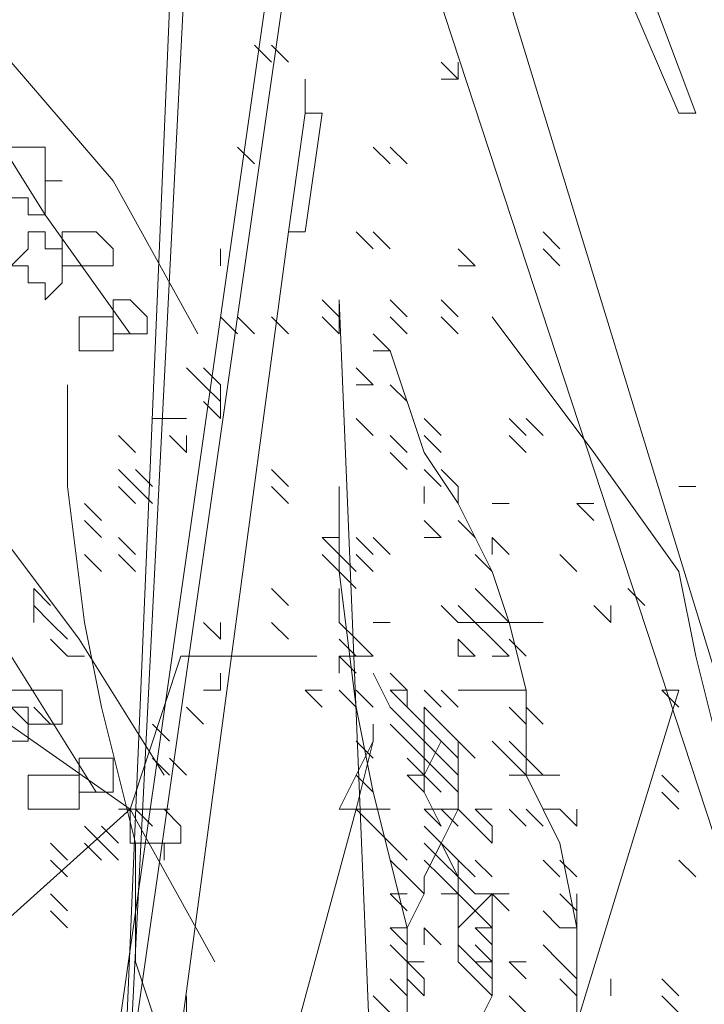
# Model space of a CAD drawing. Header units: millimetres. Extents: x 14400 to 93787, y -21104 to 39413.
# Tile 251 of 256: x 53361 to 53368, y 19724 to 19734. Entities that reach past the tile are written whole.
import ezdxf

# ---------------------------------------------------------------- set-up
doc = ezdxf.new("R2010")
doc.units = ezdxf.units.MM
doc.layers.add('_MODUS - zielen', color=66, linetype='Continuous', lineweight=9)

msp = doc.modelspace()

# ---------------------------------------------------------------- linework, layer by layer
at = {"layer": '_MODUS - zielen', "transparency": 33554687}
for points in [[(53363.28894, 19740.70192), (53370.56933, 19718.52981), (53370.56933, 19718.52981)], [(53363.28894, 19740.70192), (53370.56933, 19718.52981), (53370.56933, 19718.52981)], [(53363.12348, 19738.0545), (53362.1307, 19718.36435), (53362.95801, 19738.0545)], [(53363.78533, 19734.57977), (53361.46884, 19718.36435), (53361.46884, 19718.36435)], [(53363.95079, 19734.57977), (53361.63431, 19718.36435), (53361.63431, 19718.36435)], [(53367.26006, 19734.24884), (53367.42553, 19734.4143), (53367.92192, 19733.0906), (53367.75645, 19733.0906)], [(53367.26006, 19734.24884), (53367.75645, 19733.0906), (53367.75645, 19733.0906)], [(53358.60248, 19732.59421), (53358.27155, 19733.58699), (53359.92618, 19733.75245), (53361.24989, 19733.58699), (53362.24267, 19732.42874), (53363.06999, 19730.93957)], [(53363.78533, 19733.58699), (53363.61987, 19733.75245), (53363.61987, 19733.75245)], [(53363.95079, 19733.58699), (53363.78533, 19733.75245), (53363.78533, 19733.75245)], [(53363.95079, 19733.58699), (53363.78533, 19733.75245), (53363.78533, 19733.75245)], [(53365.60543, 19733.42152), (53365.43997, 19733.58699), (53365.43997, 19733.58699)], [(53365.60543, 19733.42152), (53365.60543, 19733.58699), (53365.60543, 19733.58699)], [(53360.7535, 19733.42152), (53361.58082, 19732.09782), (53362.40814, 19730.93957)], [(53364.11626, 19733.42152), (53364.11626, 19733.0906), (53364.11626, 19733.0906)], [(53365.60543, 19733.42152), (53365.43997, 19733.42152), (53365.43997, 19733.42152)], [(53365.60543, 19733.42152), (53365.43997, 19733.42152), (53365.43997, 19733.42152)], [(53364.11626, 19733.0906), (53363.95079, 19731.93235), (53363.95079, 19731.93235)], [(53364.11626, 19733.0906), (53364.28172, 19733.0906), (53364.11626, 19731.93235), (53363.95079, 19731.93235)], [(53363.61987, 19732.59421), (53363.4544, 19732.75967), (53363.4544, 19732.75967)], [(53364.94358, 19732.59421), (53364.77811, 19732.75967), (53364.77811, 19732.75967)], [(53365.10904, 19732.59421), (53364.94358, 19732.75967), (53364.94358, 19732.75967)], [(53365.10904, 19732.59421), (53364.94358, 19732.75967), (53364.94358, 19732.75967)], [(53364.77811, 19731.76689), (53364.61265, 19731.93235), (53364.61265, 19731.93235)], [(53364.94358, 19731.76689), (53364.77811, 19731.93235), (53364.77811, 19731.93235)], [(53364.94358, 19731.76689), (53364.77811, 19731.93235), (53364.77811, 19731.93235)], [(53366.59821, 19731.76689), (53366.43275, 19731.93235), (53366.43275, 19731.93235)], [(53366.59821, 19731.76689), (53366.43275, 19731.93235), (53366.43275, 19731.93235)], [(53366.59821, 19731.76689), (53366.43275, 19731.93235), (53366.43275, 19731.93235)], [(53366.59821, 19731.76689), (53366.43275, 19731.93235), (53366.43275, 19731.93235)], [(53363.28894, 19731.60143), (53363.28894, 19731.76689), (53363.28894, 19731.76689)], [(53365.77089, 19731.60143), (53365.60543, 19731.76689), (53365.60543, 19731.76689)], [(53365.77089, 19731.60143), (53365.60543, 19731.76689), (53365.60543, 19731.76689)], [(53366.59821, 19731.60143), (53366.43275, 19731.76689), (53366.43275, 19731.76689)], [(53365.77089, 19731.60143), (53365.60543, 19731.60143), (53365.60543, 19731.60143)], [(53364.44718, 19731.10504), (53364.28172, 19731.2705), (53364.28172, 19731.2705)], [(53364.44718, 19731.10504), (53364.28172, 19731.2705), (53364.28172, 19731.2705)], [(53364.44718, 19731.10504), (53364.44718, 19731.2705), (53364.44718, 19731.2705)], [(53364.44718, 19731.10504), (53364.44718, 19731.2705), (53364.44718, 19731.2705)], [(53364.44718, 19731.10504), (53364.44718, 19731.2705), (53364.44718, 19731.2705)], [(53364.44718, 19731.10504), (53364.44718, 19731.2705), (53364.44718, 19731.2705)], [(53364.44718, 19731.10504), (53364.44718, 19731.2705), (53364.44718, 19731.2705)], [(53364.94358, 19719.19167), (53364.44718, 19731.2705), (53364.44718, 19731.2705)], [(53365.10904, 19731.10504), (53364.94358, 19731.2705), (53364.94358, 19731.2705)], [(53365.10904, 19731.10504), (53364.94358, 19731.2705), (53364.94358, 19731.2705)], [(53365.60543, 19731.10504), (53365.43997, 19731.2705), (53365.43997, 19731.2705)], [(53363.4544, 19730.93957), (53363.28894, 19731.10504), (53363.28894, 19731.10504)], [(53363.4544, 19730.93957), (53363.28894, 19731.10504), (53363.28894, 19731.10504)], [(53363.4544, 19730.93957), (53363.28894, 19731.10504), (53363.28894, 19731.10504)], [(53363.61987, 19730.93957), (53363.4544, 19731.10504), (53363.4544, 19731.10504)], [(53363.61987, 19730.93957), (53363.4544, 19731.10504), (53363.4544, 19731.10504)], [(53363.61987, 19730.93957), (53363.4544, 19731.10504), (53363.4544, 19731.10504)], [(53363.61987, 19730.93957), (53363.4544, 19731.10504), (53363.4544, 19731.10504)], [(53363.61987, 19730.93957), (53363.4544, 19731.10504), (53363.4544, 19731.10504)], [(53363.61987, 19730.93957), (53363.4544, 19731.10504), (53363.4544, 19731.10504)], [(53363.95079, 19730.93957), (53363.78533, 19731.10504), (53363.78533, 19731.10504)], [(53364.44718, 19730.93957), (53364.28172, 19731.10504), (53364.28172, 19731.10504)], [(53364.44718, 19730.93957), (53364.44718, 19731.10504), (53364.44718, 19731.10504)], [(53364.44718, 19730.93957), (53364.44718, 19731.10504), (53364.44718, 19731.10504)], [(53364.44718, 19730.93957), (53364.44718, 19731.10504), (53364.44718, 19731.10504)], [(53364.44718, 19730.93957), (53364.44718, 19731.10504), (53364.44718, 19731.10504)], [(53364.44718, 19730.93957), (53364.44718, 19731.10504), (53364.44718, 19731.10504)], [(53365.10904, 19730.93957), (53364.94358, 19731.10504), (53364.94358, 19731.10504)], [(53365.60543, 19730.93957), (53365.43997, 19731.10504), (53365.43997, 19731.10504)], [(53369.24563, 19725.14835), (53368.25284, 19726.47206), (53367.92192, 19727.79577), (53367.75645, 19728.62308), (53366.92914, 19729.78133), (53365.93636, 19731.10504)], [(53364.94358, 19730.77411), (53364.77811, 19730.93957), (53364.77811, 19730.93957)], [(53364.94358, 19730.77411), (53364.77811, 19730.77411), (53364.77811, 19730.77411)], [(53364.94358, 19730.77411), (53364.77811, 19730.77411), (53364.77811, 19730.77411)], [(53366.92914, 19718.52981), (53367.0946, 19719.35713), (53366.43275, 19719.85352), (53366.76367, 19721.01176), (53366.43275, 19721.50815), (53367.0946, 19722.17001), (53366.59821, 19722.83186), (53366.76367, 19723.65918), (53366.76367, 19724.32103), (53366.76367, 19725.14835), (53366.59821, 19725.97567), (53366.26728, 19726.63752), (53366.26728, 19726.80299), (53366.26728, 19727.46484), (53366.10182, 19728.12669), (53365.93636, 19728.62308), (53365.60543, 19729.28494), (53365.2745, 19729.78133), (53364.94358, 19730.77411)], [(53363.12348, 19730.44318), (53362.95801, 19730.60864), (53362.95801, 19730.60864)], [(53363.12348, 19730.44318), (53362.95801, 19730.60864), (53362.95801, 19730.60864)], [(53363.12348, 19730.44318), (53362.95801, 19730.60864), (53362.95801, 19730.60864)], [(53363.28894, 19730.44318), (53363.12348, 19730.60864), (53363.12348, 19730.60864)], [(53363.28894, 19730.44318), (53363.12348, 19730.60864), (53363.12348, 19730.60864)], [(53363.28894, 19730.44318), (53363.12348, 19730.60864), (53363.12348, 19730.60864)], [(53363.28894, 19730.44318), (53363.12348, 19730.60864), (53363.12348, 19730.60864)], [(53364.77811, 19730.44318), (53364.61265, 19730.60864), (53364.61265, 19730.60864)], [(53363.4544, 19719.19167), (53363.28894, 19721.34269), (53362.95801, 19723.32825), (53362.46162, 19724.81742), (53362.46162, 19725.97567), (53362.1307, 19727.29938), (53361.96523, 19728.12669), (53361.79977, 19729.4504), (53361.79977, 19730.44318)], [(53363.28894, 19730.27772), (53363.12348, 19730.44318), (53363.12348, 19730.44318)], [(53363.28894, 19730.27772), (53363.28894, 19730.44318), (53363.28894, 19730.44318)], [(53363.28894, 19730.27772), (53363.28894, 19730.44318), (53363.28894, 19730.44318)], [(53364.77811, 19730.44318), (53364.61265, 19730.44318), (53364.61265, 19730.44318)], [(53365.10904, 19730.27772), (53364.94358, 19730.44318), (53364.94358, 19730.44318)], [(53365.10904, 19730.27772), (53364.94358, 19730.44318), (53364.94358, 19730.44318)], [(53363.28894, 19730.11225), (53363.12348, 19730.27772), (53363.12348, 19730.27772)], [(53363.28894, 19730.11225), (53363.28894, 19730.27772), (53363.28894, 19730.27772)], [(53362.79255, 19730.11225), (53362.62709, 19730.11225), (53362.62709, 19730.11225)], [(53362.95801, 19730.11225), (53362.79255, 19730.11225), (53362.79255, 19730.11225)], [(53362.95801, 19730.11225), (53362.79255, 19730.11225), (53362.79255, 19730.11225)], [(53364.77811, 19729.94679), (53364.61265, 19730.11225), (53364.61265, 19730.11225)], [(53365.43997, 19729.94679), (53365.2745, 19730.11225), (53365.2745, 19730.11225)], [(53366.26728, 19729.94679), (53366.10182, 19730.11225), (53366.10182, 19730.11225)], [(53366.26728, 19729.94679), (53366.10182, 19730.11225), (53366.10182, 19730.11225)], [(53366.43275, 19729.94679), (53366.26728, 19730.11225), (53366.26728, 19730.11225)], [(53366.43275, 19729.94679), (53366.26728, 19730.11225), (53366.26728, 19730.11225)], [(53362.46162, 19729.78133), (53362.29616, 19729.94679), (53362.29616, 19729.94679)], [(53362.95801, 19729.78133), (53362.79255, 19729.94679), (53362.79255, 19729.94679)], [(53362.95801, 19729.78133), (53362.95801, 19729.94679), (53362.95801, 19729.94679)], [(53362.95801, 19729.78133), (53362.95801, 19729.94679), (53362.95801, 19729.94679)], [(53362.95801, 19729.78133), (53362.95801, 19729.94679), (53362.95801, 19729.94679)], [(53365.10904, 19729.78133), (53364.94358, 19729.94679), (53364.94358, 19729.94679)], [(53365.43997, 19729.78133), (53365.2745, 19729.94679), (53365.2745, 19729.94679)], [(53366.26728, 19729.78133), (53366.10182, 19729.94679), (53366.10182, 19729.94679)], [(53365.10904, 19729.61586), (53364.94358, 19729.78133), (53364.94358, 19729.78133)], [(53362.46162, 19729.4504), (53362.29616, 19729.61586), (53362.29616, 19729.61586)], [(53362.62709, 19729.4504), (53362.46162, 19729.61586), (53362.46162, 19729.61586)], [(53362.62709, 19729.4504), (53362.46162, 19729.61586), (53362.46162, 19729.61586)], [(53362.62709, 19729.4504), (53362.46162, 19729.61586), (53362.46162, 19729.61586)], [(53363.95079, 19729.4504), (53363.78533, 19729.61586), (53363.78533, 19729.61586)], [(53365.43997, 19729.4504), (53365.2745, 19729.61586), (53365.2745, 19729.61586)], [(53365.60543, 19729.4504), (53365.43997, 19729.61586), (53365.43997, 19729.61586)], [(53365.60543, 19729.4504), (53365.43997, 19729.61586), (53365.43997, 19729.61586)], [(53362.46162, 19729.28494), (53362.29616, 19729.4504), (53362.29616, 19729.4504)], [(53362.46162, 19729.28494), (53362.29616, 19729.4504), (53362.29616, 19729.4504)], [(53362.62709, 19729.28494), (53362.46162, 19729.4504), (53362.46162, 19729.4504)], [(53362.62709, 19729.28494), (53362.46162, 19729.4504), (53362.46162, 19729.4504)], [(53362.62709, 19729.28494), (53362.46162, 19729.4504), (53362.46162, 19729.4504)], [(53362.62709, 19729.28494), (53362.46162, 19729.4504), (53362.46162, 19729.4504)], [(53362.62709, 19729.28494), (53362.46162, 19729.4504), (53362.46162, 19729.4504)], [(53363.95079, 19729.28494), (53363.78533, 19729.4504), (53363.78533, 19729.4504)], [(53363.95079, 19729.28494), (53363.78533, 19729.4504), (53363.78533, 19729.4504)], [(53366.26728, 19718.36435), (53365.93636, 19720.51537), (53365.60543, 19722.50094), (53365.10904, 19723.99011), (53365.10904, 19725.14835), (53364.77811, 19726.47206), (53364.61265, 19727.29938), (53364.44718, 19728.62308), (53364.44718, 19729.4504)], [(53365.2745, 19729.28494), (53365.2745, 19729.4504), (53365.2745, 19729.4504)], [(53365.60543, 19729.28494), (53365.60543, 19729.4504), (53365.60543, 19729.4504)], [(53367.75645, 19729.4504), (53367.92192, 19729.4504), (53367.92192, 19729.4504)], [(53360.91897, 19729.28494), (53361.91175, 19727.96123), (53362.73906, 19726.63752)], [(53362.1307, 19729.11947), (53361.96523, 19729.28494), (53361.96523, 19729.28494)], [(53365.93636, 19729.28494), (53366.10182, 19729.28494), (53366.10182, 19729.28494)], [(53366.92914, 19729.11947), (53366.76367, 19729.28494), (53366.76367, 19729.28494)], [(53366.92914, 19729.28494), (53366.76367, 19729.28494), (53366.76367, 19729.28494)], [(53366.92914, 19729.11947), (53366.76367, 19729.28494), (53366.76367, 19729.28494)], [(53362.1307, 19728.95401), (53361.96523, 19729.11947), (53361.96523, 19729.11947)], [(53365.43997, 19728.95401), (53365.2745, 19729.11947), (53365.2745, 19729.11947)], [(53365.77089, 19728.95401), (53365.60543, 19729.11947), (53365.60543, 19729.11947)], [(53360.42257, 19728.95401), (53361.24989, 19727.79577), (53362.07721, 19726.47206)], [(53362.46162, 19728.78855), (53362.29616, 19728.95401), (53362.29616, 19728.95401)], [(53362.46162, 19728.78855), (53362.29616, 19728.95401), (53362.29616, 19728.95401)], [(53364.44718, 19728.95401), (53364.28172, 19728.95401), (53364.28172, 19728.95401)], [(53364.44718, 19728.78855), (53364.28172, 19728.95401), (53364.28172, 19728.95401)], [(53364.44718, 19728.95401), (53364.28172, 19728.95401), (53364.28172, 19728.95401)], [(53364.44718, 19728.95401), (53364.28172, 19728.95401), (53364.28172, 19728.95401)], [(53364.44718, 19728.78855), (53364.28172, 19728.95401), (53364.28172, 19728.95401)], [(53364.44718, 19728.95401), (53364.28172, 19728.95401), (53364.28172, 19728.95401)], [(53364.44718, 19728.78855), (53364.28172, 19728.95401), (53364.28172, 19728.95401)], [(53364.44718, 19728.95401), (53364.28172, 19728.95401), (53364.28172, 19728.95401)], [(53364.44718, 19728.78855), (53364.44718, 19728.95401), (53364.44718, 19728.95401)], [(53364.44718, 19728.78855), (53364.44718, 19728.95401), (53364.44718, 19728.95401)], [(53364.44718, 19728.78855), (53364.44718, 19728.95401), (53364.44718, 19728.95401)], [(53364.44718, 19728.78855), (53364.44718, 19728.95401), (53364.44718, 19728.95401)], [(53364.77811, 19728.78855), (53364.61265, 19728.95401), (53364.61265, 19728.95401)], [(53364.77811, 19728.78855), (53364.61265, 19728.95401), (53364.61265, 19728.95401)], [(53364.94358, 19728.78855), (53364.77811, 19728.95401), (53364.77811, 19728.95401)], [(53365.43997, 19728.95401), (53365.2745, 19728.95401), (53365.2745, 19728.95401)], [(53366.10182, 19728.78855), (53365.93636, 19728.95401), (53365.93636, 19728.95401)], [(53365.93636, 19728.78855), (53365.93636, 19728.95401), (53365.93636, 19728.95401)], [(53366.10182, 19728.78855), (53365.93636, 19728.95401), (53365.93636, 19728.95401)], [(53362.1307, 19728.62308), (53361.96523, 19728.78855), (53361.96523, 19728.78855)], [(53362.1307, 19728.62308), (53361.96523, 19728.78855), (53361.96523, 19728.78855)], [(53362.1307, 19728.62308), (53361.96523, 19728.78855), (53361.96523, 19728.78855)], [(53362.1307, 19728.62308), (53361.96523, 19728.78855), (53361.96523, 19728.78855)], [(53362.1307, 19728.62308), (53361.96523, 19728.78855), (53361.96523, 19728.78855)], [(53362.1307, 19728.62308), (53361.96523, 19728.78855), (53361.96523, 19728.78855)], [(53362.1307, 19728.62308), (53361.96523, 19728.78855), (53361.96523, 19728.78855)], [(53362.46162, 19728.62308), (53362.29616, 19728.78855), (53362.29616, 19728.78855)], [(53364.44718, 19728.62308), (53364.28172, 19728.78855), (53364.28172, 19728.78855)], [(53364.61265, 19728.62308), (53364.44718, 19728.78855), (53364.44718, 19728.78855)], [(53364.44718, 19728.62308), (53364.44718, 19728.78855), (53364.44718, 19728.78855)], [(53364.61265, 19728.62308), (53364.44718, 19728.78855), (53364.44718, 19728.78855)], [(53364.61265, 19728.62308), (53364.44718, 19728.78855), (53364.44718, 19728.78855)], [(53364.77811, 19728.62308), (53364.61265, 19728.78855), (53364.61265, 19728.78855)], [(53365.93636, 19728.62308), (53365.77089, 19728.78855), (53365.77089, 19728.78855)], [(53365.93636, 19728.62308), (53365.77089, 19728.78855), (53365.77089, 19728.78855)], [(53365.93636, 19728.62308), (53365.77089, 19728.78855), (53365.77089, 19728.78855)], [(53365.93636, 19728.62308), (53365.77089, 19728.78855), (53365.77089, 19728.78855)], [(53366.76367, 19728.62308), (53366.59821, 19728.78855), (53366.59821, 19728.78855)], [(53360.58804, 19728.62308), (53360.7535, 19727.46484), (53362.40814, 19726.3066), (53363.23545, 19724.81742)], [(53364.61265, 19728.45762), (53364.44718, 19728.62308), (53364.44718, 19728.62308)], [(53361.63431, 19728.29216), (53361.46884, 19728.45762), (53361.46884, 19728.45762)], [(53361.46884, 19728.29216), (53361.46884, 19728.45762), (53361.46884, 19728.45762)], [(53361.63431, 19728.29216), (53361.46884, 19728.45762), (53361.46884, 19728.45762)], [(53361.46884, 19728.29216), (53361.46884, 19728.45762), (53361.46884, 19728.45762)], [(53361.63431, 19728.29216), (53361.46884, 19728.45762), (53361.46884, 19728.45762)], [(53363.95079, 19728.29216), (53363.78533, 19728.45762), (53363.78533, 19728.45762)], [(53363.95079, 19728.29216), (53363.78533, 19728.45762), (53363.78533, 19728.45762)], [(53363.95079, 19728.29216), (53363.78533, 19728.45762), (53363.78533, 19728.45762)], [(53363.95079, 19728.29216), (53363.78533, 19728.45762), (53363.78533, 19728.45762)], [(53363.95079, 19728.29216), (53363.78533, 19728.45762), (53363.78533, 19728.45762)], [(53363.95079, 19728.29216), (53363.78533, 19728.45762), (53363.78533, 19728.45762)], [(53363.95079, 19728.29216), (53363.78533, 19728.45762), (53363.78533, 19728.45762)], [(53364.44718, 19728.29216), (53364.44718, 19728.45762), (53364.44718, 19728.45762)], [(53364.44718, 19728.29216), (53364.44718, 19728.45762), (53364.44718, 19728.45762)], [(53365.93636, 19728.29216), (53365.77089, 19728.45762), (53365.77089, 19728.45762)], [(53367.42553, 19728.29216), (53367.26006, 19728.45762), (53367.26006, 19728.45762)], [(53361.63431, 19728.12669), (53361.46884, 19728.29216), (53361.46884, 19728.29216)], [(53361.46884, 19728.12669), (53361.46884, 19728.29216), (53361.46884, 19728.29216)], [(53361.63431, 19728.12669), (53361.46884, 19728.29216), (53361.46884, 19728.29216)], [(53364.44718, 19728.12669), (53364.44718, 19728.29216), (53364.44718, 19728.29216)], [(53364.44718, 19728.12669), (53364.44718, 19728.29216), (53364.44718, 19728.29216)], [(53365.60543, 19728.12669), (53365.43997, 19728.29216), (53365.43997, 19728.29216)], [(53365.77089, 19728.12669), (53365.60543, 19728.29216), (53365.60543, 19728.29216)], [(53365.77089, 19728.12669), (53365.60543, 19728.29216), (53365.60543, 19728.29216)], [(53366.10182, 19728.12669), (53365.93636, 19728.29216), (53365.93636, 19728.29216)], [(53366.10182, 19728.12669), (53365.93636, 19728.29216), (53365.93636, 19728.29216)], [(53367.0946, 19728.12669), (53366.92914, 19728.29216), (53366.92914, 19728.29216)], [(53367.0946, 19728.12669), (53367.0946, 19728.29216), (53367.0946, 19728.29216)], [(53367.0946, 19728.12669), (53367.0946, 19728.29216), (53367.0946, 19728.29216)], [(53361.79977, 19727.96123), (53361.63431, 19728.12669), (53361.63431, 19728.12669)], [(53361.79977, 19727.96123), (53361.63431, 19728.12669), (53361.63431, 19728.12669)], [(53361.79977, 19727.96123), (53361.63431, 19728.12669), (53361.63431, 19728.12669)], [(53361.79977, 19727.96123), (53361.63431, 19728.12669), (53361.63431, 19728.12669)], [(53363.28894, 19727.96123), (53363.12348, 19728.12669), (53363.12348, 19728.12669)], [(53363.28894, 19727.96123), (53363.28894, 19728.12669), (53363.28894, 19728.12669)], [(53363.28894, 19727.96123), (53363.28894, 19728.12669), (53363.28894, 19728.12669)], [(53363.95079, 19727.96123), (53363.78533, 19728.12669), (53363.78533, 19728.12669)], [(53363.95079, 19727.96123), (53363.78533, 19728.12669), (53363.78533, 19728.12669)], [(53363.95079, 19727.96123), (53363.78533, 19728.12669), (53363.78533, 19728.12669)], [(53363.95079, 19727.96123), (53363.78533, 19728.12669), (53363.78533, 19728.12669)], [(53364.61265, 19727.96123), (53364.44718, 19728.12669), (53364.44718, 19728.12669)], [(53364.61265, 19727.96123), (53364.44718, 19728.12669), (53364.44718, 19728.12669)], [(53364.61265, 19727.96123), (53364.44718, 19728.12669), (53364.44718, 19728.12669)], [(53364.61265, 19727.96123), (53364.44718, 19728.12669), (53364.44718, 19728.12669)], [(53364.94358, 19728.12669), (53364.77811, 19728.12669), (53364.77811, 19728.12669)], [(53365.77089, 19728.12669), (53365.60543, 19728.12669), (53365.60543, 19728.12669)], [(53365.93636, 19727.96123), (53365.77089, 19728.12669), (53365.77089, 19728.12669)], [(53365.93636, 19728.12669), (53365.77089, 19728.12669), (53365.77089, 19728.12669)], [(53365.93636, 19727.96123), (53365.77089, 19728.12669), (53365.77089, 19728.12669)], [(53365.93636, 19728.12669), (53365.77089, 19728.12669), (53365.77089, 19728.12669)], [(53365.93636, 19727.96123), (53365.77089, 19728.12669), (53365.77089, 19728.12669)], [(53366.10182, 19728.12669), (53365.93636, 19728.12669), (53365.93636, 19728.12669)], [(53366.26728, 19728.12669), (53366.10182, 19728.12669), (53366.10182, 19728.12669)], [(53366.43275, 19728.12669), (53366.26728, 19728.12669), (53366.26728, 19728.12669)], [(53366.43275, 19728.12669), (53366.26728, 19728.12669), (53366.26728, 19728.12669)], [(53361.79977, 19727.79577), (53361.63431, 19727.96123), (53361.63431, 19727.96123)], [(53361.79977, 19727.79577), (53361.63431, 19727.96123), (53361.63431, 19727.96123)], [(53364.61265, 19727.79577), (53364.44718, 19727.96123), (53364.44718, 19727.96123)], [(53364.77811, 19727.79577), (53364.61265, 19727.96123), (53364.61265, 19727.96123)], [(53365.77089, 19727.79577), (53365.60543, 19727.96123), (53365.60543, 19727.96123)], [(53365.60543, 19727.79577), (53365.60543, 19727.96123), (53365.60543, 19727.96123)], [(53366.10182, 19727.79577), (53365.93636, 19727.96123), (53365.93636, 19727.96123)], [(53366.26728, 19727.79577), (53366.10182, 19727.96123), (53366.10182, 19727.96123)], [(53366.26728, 19727.79577), (53366.10182, 19727.96123), (53366.10182, 19727.96123)], [(53359.26433, 19719.85352), (53359.26433, 19720.68084), (53360.7535, 19722.17001), (53360.91897, 19723.65918), (53360.7535, 19724.81742), (53362.40814, 19726.3066), (53362.90453, 19727.79577), (53364.22823, 19727.79577)], [(53361.96523, 19727.79577), (53361.79977, 19727.79577), (53361.79977, 19727.79577)], [(53363.61987, 19727.79577), (53363.4544, 19727.79577), (53363.4544, 19727.79577)], [(53364.61265, 19727.6303), (53364.44718, 19727.79577), (53364.44718, 19727.79577)], [(53364.44718, 19727.6303), (53364.44718, 19727.79577), (53364.44718, 19727.79577)], [(53364.61265, 19727.6303), (53364.44718, 19727.79577), (53364.44718, 19727.79577)], [(53364.61265, 19727.79577), (53364.44718, 19727.79577), (53364.44718, 19727.79577)], [(53364.61265, 19727.79577), (53364.44718, 19727.79577), (53364.44718, 19727.79577)], [(53364.77811, 19727.79577), (53364.61265, 19727.79577), (53364.61265, 19727.79577)], [(53364.77811, 19727.79577), (53364.61265, 19727.79577), (53364.61265, 19727.79577)], [(53365.77089, 19727.79577), (53365.60543, 19727.79577), (53365.60543, 19727.79577)], [(53365.77089, 19727.79577), (53365.60543, 19727.79577), (53365.60543, 19727.79577)], [(53366.10182, 19727.79577), (53365.93636, 19727.79577), (53365.93636, 19727.79577)], [(53366.10182, 19727.79577), (53365.93636, 19727.79577), (53365.93636, 19727.79577)], [(53363.28894, 19727.46484), (53363.28894, 19727.6303), (53363.28894, 19727.6303)], [(53364.77811, 19727.6303), (53364.94358, 19727.29938), (53364.94358, 19727.29938)], [(53365.10904, 19727.46484), (53364.94358, 19727.6303), (53364.94358, 19727.6303)], [(53365.10904, 19727.46484), (53364.94358, 19727.6303), (53364.94358, 19727.6303)], [(53363.28894, 19727.46484), (53363.12348, 19727.46484), (53363.12348, 19727.46484)], [(53364.28172, 19727.46484), (53364.11626, 19727.46484), (53364.11626, 19727.46484)], [(53364.28172, 19727.46484), (53364.11626, 19727.46484), (53364.11626, 19727.46484)], [(53364.28172, 19727.29938), (53364.11626, 19727.46484), (53364.11626, 19727.46484)], [(53364.28172, 19727.46484), (53364.11626, 19727.46484), (53364.11626, 19727.46484)], [(53364.61265, 19727.29938), (53364.44718, 19727.46484), (53364.44718, 19727.46484)], [(53364.61265, 19727.29938), (53364.44718, 19727.46484), (53364.44718, 19727.46484)], [(53364.61265, 19727.29938), (53364.44718, 19727.46484), (53364.44718, 19727.46484)], [(53364.77811, 19727.29938), (53364.61265, 19727.46484), (53364.61265, 19727.46484)], [(53364.77811, 19727.29938), (53364.61265, 19727.46484), (53364.61265, 19727.46484)], [(53364.77811, 19727.29938), (53364.61265, 19727.46484), (53364.61265, 19727.46484)], [(53364.77811, 19727.29938), (53364.61265, 19727.46484), (53364.61265, 19727.46484)], [(53364.77811, 19727.29938), (53364.61265, 19727.46484), (53364.61265, 19727.46484)], [(53365.10904, 19727.46484), (53364.94358, 19727.46484), (53364.94358, 19727.46484)], [(53365.10904, 19727.29938), (53364.94358, 19727.46484), (53364.94358, 19727.46484)], [(53365.10904, 19727.46484), (53364.94358, 19727.46484), (53364.94358, 19727.46484)], [(53365.10904, 19727.46484), (53364.94358, 19727.46484), (53364.94358, 19727.46484)], [(53365.10904, 19727.29938), (53364.94358, 19727.46484), (53364.94358, 19727.46484)], [(53365.43997, 19726.14113), (53365.2745, 19726.47206), (53365.2745, 19726.63752), (53365.2745, 19726.80299), (53365.2745, 19727.13391), (53365.10904, 19727.29938), (53365.10904, 19727.46484)], [(53365.43997, 19727.29938), (53365.2745, 19727.46484), (53365.2745, 19727.46484)], [(53365.43997, 19727.29938), (53365.2745, 19727.46484), (53365.2745, 19727.46484)], [(53365.2745, 19719.35713), (53367.75645, 19727.46484), (53367.75645, 19727.46484)], [(53365.60543, 19727.29938), (53365.43997, 19727.46484), (53365.43997, 19727.46484)], [(53365.60543, 19727.29938), (53365.43997, 19727.46484), (53365.43997, 19727.46484)], [(53365.77089, 19727.46484), (53365.60543, 19727.46484), (53365.60543, 19727.46484)], [(53365.93636, 19727.46484), (53365.77089, 19727.46484), (53365.77089, 19727.46484)], [(53365.93636, 19727.46484), (53365.77089, 19727.46484), (53365.77089, 19727.46484)], [(53366.10182, 19727.46484), (53365.93636, 19727.46484), (53365.93636, 19727.46484)], [(53366.26728, 19727.46484), (53366.10182, 19727.46484), (53366.10182, 19727.46484)], [(53366.26728, 19727.46484), (53366.10182, 19727.46484), (53366.10182, 19727.46484)], [(53367.75645, 19727.46484), (53367.59099, 19727.46484), (53367.59099, 19727.46484)], [(53367.75645, 19727.29938), (53367.59099, 19727.46484), (53367.59099, 19727.46484)], [(53361.63431, 19727.13391), (53361.46884, 19727.29938), (53361.46884, 19727.29938)], [(53363.12348, 19727.13391), (53362.95801, 19727.29938), (53362.95801, 19727.29938)], [(53365.10904, 19727.13391), (53364.94358, 19727.29938), (53364.94358, 19727.29938)], [(53365.10904, 19727.13391), (53364.94358, 19727.29938), (53364.94358, 19727.29938)], [(53365.10904, 19727.13391), (53364.94358, 19727.29938), (53364.94358, 19727.29938)], [(53365.10904, 19727.13391), (53364.94358, 19727.29938), (53364.94358, 19727.29938)], [(53365.10904, 19727.13391), (53364.94358, 19727.29938), (53364.94358, 19727.29938)], [(53365.2745, 19727.13391), (53365.10904, 19727.29938), (53365.10904, 19727.29938)], [(53365.2745, 19727.13391), (53365.10904, 19727.29938), (53365.10904, 19727.29938)], [(53365.2745, 19727.13391), (53365.10904, 19727.29938), (53365.10904, 19727.29938)], [(53365.2745, 19727.13391), (53365.2745, 19727.29938), (53365.2745, 19727.29938)], [(53365.43997, 19727.13391), (53365.2745, 19727.29938), (53365.2745, 19727.29938)], [(53366.26728, 19727.13391), (53366.10182, 19727.29938), (53366.10182, 19727.29938)], [(53366.26728, 19727.13391), (53366.10182, 19727.29938), (53366.10182, 19727.29938)], [(53366.26728, 19727.13391), (53366.10182, 19727.29938), (53366.10182, 19727.29938)], [(53366.26728, 19727.13391), (53366.10182, 19727.29938), (53366.10182, 19727.29938)], [(53366.26728, 19727.13391), (53366.10182, 19727.29938), (53366.10182, 19727.29938)], [(53366.26728, 19727.13391), (53366.10182, 19727.29938), (53366.10182, 19727.29938)], [(53366.26728, 19727.13391), (53366.10182, 19727.29938), (53366.10182, 19727.29938)], [(53366.43275, 19727.13391), (53366.26728, 19727.29938), (53366.26728, 19727.29938)], [(53366.43275, 19727.13391), (53366.26728, 19727.29938), (53366.26728, 19727.29938)], [(53362.79255, 19726.96845), (53362.62709, 19727.13391), (53362.62709, 19727.13391)], [(53362.79255, 19726.96845), (53362.62709, 19727.13391), (53362.62709, 19727.13391)], [(53364.77811, 19727.13391), (53364.77811, 19726.96845), (53364.77811, 19726.96845)], [(53365.10904, 19726.96845), (53364.94358, 19727.13391), (53364.94358, 19727.13391)], [(53365.2745, 19726.96845), (53365.10904, 19727.13391), (53365.10904, 19727.13391)], [(53365.43997, 19726.96845), (53365.2745, 19727.13391), (53365.2745, 19727.13391)], [(53365.60543, 19726.96845), (53365.43997, 19727.13391), (53365.43997, 19727.13391)], [(53365.60543, 19726.96845), (53365.43997, 19727.13391), (53365.43997, 19727.13391)], [(53364.77811, 19726.96845), (53364.44718, 19726.3066), (53364.44718, 19726.3066)], [(53364.77811, 19726.96845), (53364.77811, 19726.96845), (53364.61265, 19726.3066), (53364.44718, 19726.3066)], [(53364.77811, 19726.80299), (53364.61265, 19726.96845), (53364.61265, 19726.96845)], [(53365.10904, 19725.14835), (53365.2745, 19725.47928), (53365.2745, 19725.64474), (53365.43997, 19725.97567), (53365.60543, 19726.3066), (53365.60543, 19726.63752), (53365.60543, 19726.96845)], [(53365.2745, 19726.80299), (53365.10904, 19726.96845), (53365.10904, 19726.96845)], [(53365.2745, 19726.80299), (53365.10904, 19726.96845), (53365.10904, 19726.96845)], [(53365.2745, 19726.63752), (53365.43997, 19726.96845), (53365.43997, 19726.96845)], [(53365.43997, 19726.80299), (53365.2745, 19726.96845), (53365.2745, 19726.96845)], [(53365.2745, 19726.80299), (53365.2745, 19726.96845), (53365.2745, 19726.96845)], [(53365.2745, 19726.80299), (53365.2745, 19726.96845), (53365.2745, 19726.96845)], [(53365.43997, 19726.80299), (53365.2745, 19726.96845), (53365.2745, 19726.96845)], [(53365.2745, 19726.80299), (53365.2745, 19726.96845), (53365.2745, 19726.96845)], [(53365.60543, 19726.80299), (53365.43997, 19726.96845), (53365.43997, 19726.96845)], [(53365.60543, 19726.80299), (53365.43997, 19726.96845), (53365.43997, 19726.96845)], [(53365.77089, 19726.80299), (53365.60543, 19726.96845), (53365.60543, 19726.96845)], [(53365.77089, 19726.80299), (53365.60543, 19726.96845), (53365.60543, 19726.96845)], [(53365.77089, 19726.80299), (53365.60543, 19726.96845), (53365.60543, 19726.96845)], [(53365.77089, 19726.80299), (53365.60543, 19726.96845), (53365.60543, 19726.96845)], [(53366.10182, 19726.80299), (53365.93636, 19726.96845), (53365.93636, 19726.96845)], [(53366.26728, 19726.80299), (53366.10182, 19726.96845), (53366.10182, 19726.96845)], [(53362.79255, 19726.63752), (53362.62709, 19726.80299), (53362.62709, 19726.80299)], [(53362.95801, 19726.63752), (53362.79255, 19726.80299), (53362.79255, 19726.80299)], [(53362.95801, 19726.63752), (53362.79255, 19726.80299), (53362.79255, 19726.80299)], [(53365.2745, 19726.63752), (53365.10904, 19726.80299), (53365.10904, 19726.80299)], [(53365.43997, 19726.63752), (53365.2745, 19726.80299), (53365.2745, 19726.80299)], [(53365.2745, 19726.63752), (53365.2745, 19726.80299), (53365.2745, 19726.80299)], [(53365.2745, 19726.63752), (53365.2745, 19726.80299), (53365.2745, 19726.80299)], [(53365.60543, 19726.63752), (53365.43997, 19726.80299), (53365.43997, 19726.80299)], [(53365.60543, 19726.63752), (53365.43997, 19726.80299), (53365.43997, 19726.80299)], [(53365.60543, 19726.63752), (53365.60543, 19726.80299), (53365.60543, 19726.80299)], [(53366.26728, 19726.63752), (53366.10182, 19726.80299), (53366.10182, 19726.80299)], [(53366.26728, 19726.63752), (53366.10182, 19726.80299), (53366.10182, 19726.80299)], [(53366.43275, 19726.63752), (53366.26728, 19726.80299), (53366.26728, 19726.80299)], [(53364.77811, 19726.47206), (53364.61265, 19726.63752), (53364.61265, 19726.63752)], [(53364.77811, 19726.47206), (53364.61265, 19726.63752), (53364.61265, 19726.63752)], [(53364.77811, 19726.47206), (53364.61265, 19726.63752), (53364.61265, 19726.63752)], [(53364.77811, 19726.47206), (53364.61265, 19726.63752), (53364.61265, 19726.63752)], [(53364.77811, 19726.47206), (53364.61265, 19726.63752), (53364.61265, 19726.63752)], [(53365.2745, 19726.47206), (53365.10904, 19726.63752), (53365.10904, 19726.63752)], [(53365.2745, 19726.63752), (53365.10904, 19726.63752), (53365.10904, 19726.63752)], [(53365.43997, 19726.47206), (53365.2745, 19726.63752), (53365.2745, 19726.63752)], [(53365.2745, 19726.47206), (53365.2745, 19726.63752), (53365.2745, 19726.63752)], [(53365.2745, 19726.47206), (53365.2745, 19726.63752), (53365.2745, 19726.63752)], [(53365.60543, 19726.47206), (53365.43997, 19726.63752), (53365.43997, 19726.63752)], [(53365.60543, 19726.47206), (53365.43997, 19726.63752), (53365.43997, 19726.63752)], [(53366.26728, 19726.63752), (53366.10182, 19726.63752), (53366.10182, 19726.63752)], [(53366.43275, 19726.63752), (53366.26728, 19726.63752), (53366.26728, 19726.63752)], [(53366.43275, 19726.63752), (53366.26728, 19726.63752), (53366.26728, 19726.63752)], [(53366.59821, 19726.63752), (53366.43275, 19726.63752), (53366.43275, 19726.63752)], [(53367.75645, 19726.47206), (53367.59099, 19726.63752), (53367.59099, 19726.63752)], [(53367.75645, 19726.47206), (53367.59099, 19726.63752), (53367.59099, 19726.63752)], [(53367.75645, 19726.47206), (53367.59099, 19726.63752), (53367.59099, 19726.63752)], [(53367.75645, 19726.3066), (53367.59099, 19726.47206), (53367.59099, 19726.47206)], [(53362.46162, 19726.3066), (53362.29616, 19726.3066), (53362.29616, 19726.3066)], [(53362.62709, 19726.3066), (53362.46162, 19726.3066), (53362.46162, 19726.3066)], [(53362.62709, 19726.3066), (53362.46162, 19726.3066), (53362.46162, 19726.3066)], [(53362.62709, 19726.14113), (53362.46162, 19726.3066), (53362.46162, 19726.3066)], [(53362.62709, 19726.3066), (53362.46162, 19726.3066), (53362.46162, 19726.3066)], [(53362.62709, 19726.3066), (53362.46162, 19726.3066), (53362.46162, 19726.3066)], [(53364.61265, 19726.3066), (53362.46162, 19718.36435), (53362.46162, 19718.36435)], [(53364.61265, 19726.3066), (53362.46162, 19718.36435), (53362.46162, 19718.36435)], [(53362.79255, 19726.3066), (53362.62709, 19726.3066), (53362.62709, 19726.3066)], [(53364.77811, 19726.3066), (53364.61265, 19726.3066), (53364.61265, 19726.3066)], [(53364.77811, 19726.14113), (53364.61265, 19726.3066), (53364.61265, 19726.3066)], [(53364.94358, 19726.3066), (53364.77811, 19726.3066), (53364.77811, 19726.3066)], [(53364.94358, 19726.3066), (53364.77811, 19726.3066), (53364.77811, 19726.3066)], [(53365.43997, 19726.3066), (53365.2745, 19726.3066), (53365.2745, 19726.3066)], [(53365.43997, 19726.14113), (53365.2745, 19726.3066), (53365.2745, 19726.3066)], [(53365.43997, 19726.14113), (53365.2745, 19726.3066), (53365.2745, 19726.3066)], [(53365.60543, 19726.3066), (53365.43997, 19726.3066), (53365.43997, 19726.3066)], [(53365.60543, 19726.3066), (53365.43997, 19726.3066), (53365.43997, 19726.3066)], [(53365.60543, 19726.14113), (53365.43997, 19726.3066), (53365.43997, 19726.3066)], [(53365.77089, 19726.14113), (53365.60543, 19726.3066), (53365.60543, 19726.3066)], [(53365.93636, 19726.3066), (53365.77089, 19726.3066), (53365.77089, 19726.3066)], [(53365.93636, 19726.14113), (53365.77089, 19726.3066), (53365.77089, 19726.3066)], [(53366.26728, 19726.14113), (53366.10182, 19726.3066), (53366.10182, 19726.3066)], [(53366.43275, 19726.14113), (53366.26728, 19726.3066), (53366.26728, 19726.3066)], [(53366.59821, 19726.3066), (53366.43275, 19726.3066), (53366.43275, 19726.3066)], [(53366.76367, 19726.14113), (53366.59821, 19726.3066), (53366.59821, 19726.3066)], [(53366.76367, 19726.14113), (53366.76367, 19726.3066), (53366.76367, 19726.3066)], [(53366.76367, 19726.14113), (53366.76367, 19726.3066), (53366.76367, 19726.3066)], [(53362.1307, 19725.97567), (53361.96523, 19726.14113), (53361.96523, 19726.14113)], [(53362.1307, 19725.97567), (53361.96523, 19726.14113), (53361.96523, 19726.14113)], [(53362.1307, 19725.97567), (53361.96523, 19726.14113), (53361.96523, 19726.14113)], [(53362.29616, 19725.97567), (53362.1307, 19726.14113), (53362.1307, 19726.14113)], [(53364.94358, 19725.97567), (53364.77811, 19726.14113), (53364.77811, 19726.14113)], [(53364.94358, 19725.97567), (53364.77811, 19726.14113), (53364.77811, 19726.14113)], [(53365.43997, 19725.97567), (53365.2745, 19726.14113), (53365.2745, 19726.14113)], [(53365.43997, 19725.97567), (53365.2745, 19726.14113), (53365.2745, 19726.14113)], [(53365.93636, 19725.97567), (53365.77089, 19726.14113), (53365.77089, 19726.14113)], [(53365.93636, 19725.97567), (53365.93636, 19726.14113), (53365.93636, 19726.14113)], [(53365.93636, 19725.97567), (53365.93636, 19726.14113), (53365.93636, 19726.14113)], [(53365.93636, 19725.97567), (53365.93636, 19726.14113), (53365.93636, 19726.14113)], [(53365.93636, 19725.97567), (53365.93636, 19726.14113), (53365.93636, 19726.14113)], [(53361.79977, 19725.8102), (53361.63431, 19725.97567), (53361.63431, 19725.97567)], [(53362.1307, 19725.8102), (53361.96523, 19725.97567), (53361.96523, 19725.97567)], [(53362.1307, 19725.8102), (53361.96523, 19725.97567), (53361.96523, 19725.97567)], [(53362.29616, 19725.8102), (53362.1307, 19725.97567), (53362.1307, 19725.97567)], [(53362.29616, 19725.8102), (53362.1307, 19725.97567), (53362.1307, 19725.97567)], [(53365.10904, 19725.8102), (53364.94358, 19725.97567), (53364.94358, 19725.97567)], [(53365.10904, 19725.8102), (53364.94358, 19725.97567), (53364.94358, 19725.97567)], [(53365.43997, 19725.8102), (53365.2745, 19725.97567), (53365.2745, 19725.97567)], [(53365.93636, 19724.4865), (53365.60543, 19724.81742), (53365.60543, 19725.14835), (53365.60543, 19725.31381), (53365.60543, 19725.64474), (53365.60543, 19725.64474), (53365.43997, 19725.97567)], [(53365.60543, 19725.8102), (53365.43997, 19725.97567), (53365.43997, 19725.97567)], [(53365.60543, 19725.8102), (53365.43997, 19725.97567), (53365.43997, 19725.97567)], [(53361.79977, 19725.64474), (53361.63431, 19725.8102), (53361.63431, 19725.8102)], [(53365.10904, 19725.64474), (53364.94358, 19725.8102), (53364.94358, 19725.8102)], [(53365.10904, 19725.64474), (53364.94358, 19725.8102), (53364.94358, 19725.8102)], [(53365.10904, 19725.64474), (53364.94358, 19725.8102), (53364.94358, 19725.8102)], [(53365.43997, 19725.64474), (53365.2745, 19725.8102), (53365.2745, 19725.8102)], [(53365.60543, 19725.64474), (53365.43997, 19725.8102), (53365.43997, 19725.8102)], [(53365.60543, 19725.64474), (53365.43997, 19725.8102), (53365.43997, 19725.8102)], [(53365.60543, 19725.64474), (53365.43997, 19725.8102), (53365.43997, 19725.8102)], [(53365.60543, 19725.64474), (53365.43997, 19725.8102), (53365.43997, 19725.8102)], [(53365.60543, 19725.64474), (53365.43997, 19725.8102), (53365.43997, 19725.8102)], [(53365.60543, 19725.64474), (53365.43997, 19725.8102), (53365.43997, 19725.8102)], [(53365.60543, 19725.64474), (53365.43997, 19725.8102), (53365.43997, 19725.8102)], [(53365.60543, 19725.64474), (53365.43997, 19725.8102), (53365.43997, 19725.8102)], [(53365.60543, 19725.64474), (53365.43997, 19725.8102), (53365.43997, 19725.8102)], [(53365.60543, 19725.64474), (53365.43997, 19725.8102), (53365.43997, 19725.8102)], [(53365.77089, 19725.64474), (53365.60543, 19725.8102), (53365.60543, 19725.8102)], [(53365.77089, 19725.64474), (53365.60543, 19725.8102), (53365.60543, 19725.8102)], [(53365.60543, 19725.64474), (53365.60543, 19725.8102), (53365.60543, 19725.8102)], [(53365.77089, 19725.64474), (53365.60543, 19725.8102), (53365.60543, 19725.8102)], [(53365.60543, 19725.64474), (53365.60543, 19725.8102), (53365.60543, 19725.8102)], [(53365.93636, 19725.64474), (53365.77089, 19725.8102), (53365.77089, 19725.8102)], [(53365.93636, 19725.64474), (53365.77089, 19725.8102), (53365.77089, 19725.8102)], [(53366.59821, 19725.64474), (53366.43275, 19725.8102), (53366.43275, 19725.8102)], [(53366.59821, 19725.64474), (53366.43275, 19725.8102), (53366.43275, 19725.8102)], [(53366.59821, 19725.64474), (53366.43275, 19725.8102), (53366.43275, 19725.8102)], [(53366.76367, 19725.64474), (53366.59821, 19725.8102), (53366.59821, 19725.8102)], [(53366.76367, 19725.64474), (53366.59821, 19725.8102), (53366.59821, 19725.8102)], [(53367.92192, 19725.64474), (53367.75645, 19725.8102), (53367.75645, 19725.8102)], [(53367.92192, 19725.64474), (53367.75645, 19725.8102), (53367.75645, 19725.8102)], [(53365.2745, 19725.47928), (53365.10904, 19725.64474), (53365.10904, 19725.64474)], [(53365.60543, 19725.47928), (53365.43997, 19725.64474), (53365.43997, 19725.64474)], [(53365.60543, 19725.47928), (53365.43997, 19725.64474), (53365.43997, 19725.64474)], [(53365.60543, 19725.47928), (53365.43997, 19725.64474), (53365.43997, 19725.64474)], [(53365.60543, 19725.47928), (53365.43997, 19725.64474), (53365.43997, 19725.64474)], [(53365.77089, 19725.47928), (53365.60543, 19725.64474), (53365.60543, 19725.64474)], [(53365.60543, 19725.47928), (53365.60543, 19725.64474), (53365.60543, 19725.64474)], [(53365.77089, 19725.47928), (53365.60543, 19725.64474), (53365.60543, 19725.64474)], [(53365.60543, 19725.47928), (53365.60543, 19725.64474), (53365.60543, 19725.64474)], [(53361.79977, 19725.31381), (53361.63431, 19725.47928), (53361.63431, 19725.47928)], [(53365.10904, 19725.47928), (53364.94358, 19725.47928), (53364.94358, 19725.47928)], [(53365.10904, 19725.47928), (53364.94358, 19725.47928), (53364.94358, 19725.47928)], [(53365.10904, 19725.31381), (53364.94358, 19725.47928), (53364.94358, 19725.47928)], [(53365.10904, 19725.47928), (53364.94358, 19725.47928), (53364.94358, 19725.47928)], [(53365.10904, 19725.47928), (53364.94358, 19725.47928), (53364.94358, 19725.47928)], [(53365.10904, 19725.31381), (53364.94358, 19725.47928), (53364.94358, 19725.47928)], [(53365.43997, 19723.49372), (53365.77089, 19723.82464), (53365.77089, 19724.15557), (53365.93636, 19724.4865), (53365.93636, 19724.65196), (53365.93636, 19725.14835), (53365.93636, 19725.47928)], [(53365.60543, 19725.47928), (53365.43997, 19725.47928), (53365.43997, 19725.47928)], [(53365.60543, 19725.14835), (53365.93636, 19725.47928), (53365.93636, 19725.47928)], [(53365.60543, 19725.31381), (53365.60543, 19725.47928), (53365.60543, 19725.47928)], [(53365.60543, 19725.31381), (53365.60543, 19725.47928), (53365.60543, 19725.47928)], [(53365.60543, 19725.31381), (53365.60543, 19725.47928), (53365.60543, 19725.47928)], [(53365.77089, 19725.31381), (53365.60543, 19725.47928), (53365.60543, 19725.47928)], [(53365.93636, 19725.47928), (53365.77089, 19725.47928), (53365.77089, 19725.47928)], [(53366.10182, 19725.47928), (53365.93636, 19725.47928), (53365.93636, 19725.47928)], [(53366.10182, 19725.31381), (53365.93636, 19725.47928), (53365.93636, 19725.47928)], [(53365.93636, 19725.31381), (53365.93636, 19725.47928), (53365.93636, 19725.47928)], [(53366.76367, 19725.31381), (53366.59821, 19725.47928), (53366.59821, 19725.47928)], [(53366.76367, 19725.31381), (53366.76367, 19725.47928), (53366.76367, 19725.47928)], [(53361.79977, 19725.14835), (53361.63431, 19725.31381), (53361.63431, 19725.31381)], [(53361.79977, 19725.14835), (53361.63431, 19725.31381), (53361.63431, 19725.31381)], [(53365.60543, 19725.14835), (53365.60543, 19725.31381), (53365.60543, 19725.31381)], [(53365.60543, 19725.14835), (53365.60543, 19725.31381), (53365.60543, 19725.31381)], [(53365.93636, 19725.14835), (53365.77089, 19725.31381), (53365.77089, 19725.31381)], [(53365.93636, 19725.14835), (53365.93636, 19725.31381), (53365.93636, 19725.31381)], [(53366.59821, 19725.14835), (53366.43275, 19725.31381), (53366.43275, 19725.31381)], [(53366.76367, 19725.14835), (53366.76367, 19725.31381), (53366.76367, 19725.31381)], [(53365.10904, 19725.14835), (53364.94358, 19725.14835), (53364.94358, 19725.14835)], [(53365.10904, 19724.98289), (53364.94358, 19725.14835), (53364.94358, 19725.14835)], [(53365.10904, 19724.98289), (53364.94358, 19725.14835), (53364.94358, 19725.14835)], [(53365.43997, 19724.98289), (53365.2745, 19725.14835), (53365.2745, 19725.14835)], [(53365.2745, 19724.98289), (53365.2745, 19725.14835), (53365.2745, 19725.14835)], [(53365.43997, 19724.98289), (53365.2745, 19725.14835), (53365.2745, 19725.14835)], [(53365.60543, 19724.98289), (53365.60543, 19725.14835), (53365.60543, 19725.14835)], [(53365.93636, 19725.14835), (53365.77089, 19725.14835), (53365.77089, 19725.14835)], [(53365.93636, 19724.98289), (53365.77089, 19725.14835), (53365.77089, 19725.14835)], [(53366.76367, 19725.14835), (53366.59821, 19725.14835), (53366.59821, 19725.14835)], [(53365.10904, 19724.81742), (53364.94358, 19724.98289), (53364.94358, 19724.98289)], [(53365.10904, 19724.81742), (53364.94358, 19724.98289), (53364.94358, 19724.98289)], [(53365.77089, 19724.81742), (53365.60543, 19724.98289), (53365.60543, 19724.98289)], [(53365.60543, 19724.81742), (53365.60543, 19724.98289), (53365.60543, 19724.98289)], [(53365.77089, 19724.81742), (53365.60543, 19724.98289), (53365.60543, 19724.98289)], [(53365.93636, 19724.81742), (53365.77089, 19724.98289), (53365.77089, 19724.98289)], [(53365.93636, 19724.81742), (53365.77089, 19724.98289), (53365.77089, 19724.98289)], [(53365.93636, 19724.81742), (53365.93636, 19724.98289), (53365.93636, 19724.98289)], [(53365.93636, 19724.81742), (53365.93636, 19724.98289), (53365.93636, 19724.98289)], [(53365.93636, 19724.81742), (53365.93636, 19724.98289), (53365.93636, 19724.98289)], [(53366.59821, 19724.81742), (53366.43275, 19724.98289), (53366.43275, 19724.98289)], [(53365.2745, 19724.81742), (53365.10904, 19724.81742), (53365.10904, 19724.81742)], [(53365.2745, 19724.65196), (53365.10904, 19724.81742), (53365.10904, 19724.81742)], [(53365.77089, 19724.65196), (53365.60543, 19724.81742), (53365.60543, 19724.81742)], [(53365.93636, 19724.65196), (53365.77089, 19724.81742), (53365.77089, 19724.81742)], [(53365.93636, 19724.81742), (53365.77089, 19724.81742), (53365.77089, 19724.81742)], [(53365.93636, 19724.65196), (53365.77089, 19724.81742), (53365.77089, 19724.81742)], [(53365.93636, 19724.65196), (53365.77089, 19724.81742), (53365.77089, 19724.81742)], [(53365.93636, 19724.65196), (53365.93636, 19724.81742), (53365.93636, 19724.81742)], [(53365.93636, 19724.65196), (53365.93636, 19724.81742), (53365.93636, 19724.81742)], [(53365.93636, 19724.65196), (53365.93636, 19724.81742), (53365.93636, 19724.81742)], [(53366.26728, 19724.65196), (53366.10182, 19724.81742), (53366.10182, 19724.81742)], [(53366.26728, 19724.81742), (53366.10182, 19724.81742), (53366.10182, 19724.81742)], [(53366.26728, 19724.65196), (53366.10182, 19724.81742), (53366.10182, 19724.81742)], [(53366.26728, 19724.81742), (53366.10182, 19724.81742), (53366.10182, 19724.81742)], [(53366.26728, 19724.65196), (53366.10182, 19724.81742), (53366.10182, 19724.81742)], [(53366.26728, 19724.81742), (53366.10182, 19724.81742), (53366.10182, 19724.81742)], [(53366.26728, 19724.65196), (53366.10182, 19724.81742), (53366.10182, 19724.81742)], [(53366.26728, 19724.81742), (53366.10182, 19724.81742), (53366.10182, 19724.81742)], [(53366.76367, 19724.65196), (53366.59821, 19724.81742), (53366.59821, 19724.81742)], [(53365.10904, 19724.4865), (53364.94358, 19724.65196), (53364.94358, 19724.65196)], [(53365.10904, 19724.4865), (53364.94358, 19724.65196), (53364.94358, 19724.65196)], [(53365.2745, 19724.4865), (53365.10904, 19724.65196), (53365.10904, 19724.65196)], [(53365.2745, 19724.4865), (53365.10904, 19724.65196), (53365.10904, 19724.65196)], [(53365.2745, 19724.4865), (53365.2745, 19724.65196), (53365.2745, 19724.65196)], [(53365.2745, 19724.4865), (53365.2745, 19724.65196), (53365.2745, 19724.65196)], [(53365.2745, 19724.4865), (53365.2745, 19724.65196), (53365.2745, 19724.65196)], [(53365.93636, 19724.4865), (53365.77089, 19724.65196), (53365.77089, 19724.65196)], [(53366.76367, 19724.4865), (53366.59821, 19724.65196), (53366.59821, 19724.65196)], [(53367.0946, 19724.4865), (53367.0946, 19724.65196), (53367.0946, 19724.65196)], [(53367.75645, 19724.4865), (53367.59099, 19724.65196), (53367.59099, 19724.65196)], [(53362.95801, 19722.6664), (53362.95801, 19724.4865), (53362.95801, 19724.4865)], [(53364.94358, 19724.32103), (53364.77811, 19724.4865), (53364.77811, 19724.4865)], [(53366.26728, 19724.32103), (53366.10182, 19724.4865), (53366.10182, 19724.4865)], [(53366.26728, 19724.32103), (53366.10182, 19724.4865), (53366.10182, 19724.4865)], [(53367.75645, 19724.32103), (53367.59099, 19724.4865), (53367.59099, 19724.4865)], [(53367.75645, 19724.32103), (53367.59099, 19724.4865), (53367.59099, 19724.4865)]]:
    msp.add_lwpolyline(points, dxfattribs=at)
for points in [[(53370.90026, 19718.52981), (53365.2745, 19736.89626)], [(53361.41536, 19732.75967), (53361.24989, 19732.75967), (53361.24989, 19732.59421), (53361.24989, 19732.42874), (53361.24989, 19732.42874), (53361.24989, 19732.26328), (53361.41536, 19732.26328), (53361.41536, 19732.09782), (53361.58082, 19732.09782), (53361.58082, 19732.26328), (53361.58082, 19732.42874), (53361.74628, 19732.42874), (53361.58082, 19732.42874), (53361.58082, 19732.59421), (53361.58082, 19732.75967)], [(53361.41536, 19731.93235), (53361.41536, 19731.76689), (53361.24989, 19731.60143), (53361.41536, 19731.60143), (53361.41536, 19731.43596), (53361.58082, 19731.43596), (53361.58082, 19731.2705), (53361.58082, 19731.2705), (53361.74628, 19731.43596), (53361.74628, 19731.60143), (53361.74628, 19731.60143), (53361.74628, 19731.76689), (53361.58082, 19731.76689), (53361.58082, 19731.93235), (53361.58082, 19731.93235)], [(53361.91175, 19731.93235), (53361.74628, 19731.93235), (53361.74628, 19731.93235), (53361.74628, 19731.76689), (53361.74628, 19731.60143), (53361.91175, 19731.60143), (53361.91175, 19731.60143), (53361.91175, 19731.60143), (53362.07721, 19731.60143), (53362.07721, 19731.60143), (53362.24267, 19731.60143), (53362.24267, 19731.76689), (53362.07721, 19731.93235), (53362.07721, 19731.93235)], [(53362.1307, 19718.36435), (53363.95079, 19731.93235)], [(53362.24267, 19731.2705), (53362.24267, 19731.2705), (53362.24267, 19731.10504), (53362.24267, 19730.93957), (53362.24267, 19730.93957), (53362.40814, 19730.93957), (53362.40814, 19730.93957), (53362.5736, 19730.93957), (53362.5736, 19730.93957), (53362.5736, 19731.10504), (53362.40814, 19731.2705), (53362.40814, 19731.2705)], [(53361.91175, 19731.10504), (53361.91175, 19731.10504), (53361.91175, 19730.93957), (53361.91175, 19730.93957), (53361.91175, 19730.77411), (53361.91175, 19730.77411), (53362.07721, 19730.77411), (53362.24267, 19730.77411), (53362.24267, 19730.77411), (53362.24267, 19730.93957), (53362.24267, 19730.93957), (53362.24267, 19731.10504), (53362.07721, 19731.10504)], [(53361.08443, 19727.46484), (53361.08443, 19727.29938), (53361.08443, 19727.29938), (53361.08443, 19727.13391), (53361.08443, 19727.13391), (53361.08443, 19726.96845), (53361.08443, 19726.96845), (53361.24989, 19726.80299), (53361.24989, 19726.80299), (53361.24989, 19726.96845), (53361.41536, 19726.96845), (53361.41536, 19727.13391), (53361.41536, 19727.13391), (53361.24989, 19727.29938), (53361.24989, 19727.46484)], [(53361.41536, 19727.46484), (53361.41536, 19727.46484), (53361.24989, 19727.46484), (53361.24989, 19727.29938), (53361.41536, 19727.29938), (53361.41536, 19727.13391), (53361.41536, 19727.13391), (53361.58082, 19727.13391), (53361.58082, 19727.13391), (53361.74628, 19727.13391), (53361.74628, 19727.13391), (53361.74628, 19727.29938), (53361.74628, 19727.46484), (53361.74628, 19727.46484), (53361.58082, 19727.46484), (53361.58082, 19727.46484)], [(53361.91175, 19726.80299), (53361.91175, 19726.80299), (53361.91175, 19726.80299), (53361.91175, 19726.63752), (53361.91175, 19726.63752), (53361.91175, 19726.47206), (53361.91175, 19726.47206), (53362.07721, 19726.47206), (53362.24267, 19726.47206), (53362.24267, 19726.63752), (53362.24267, 19726.63752), (53362.24267, 19726.80299), (53362.07721, 19726.80299)], [(53361.58082, 19726.63752), (53361.41536, 19726.63752), (53361.41536, 19726.47206), (53361.41536, 19726.3066), (53361.58082, 19726.3066), (53361.58082, 19726.3066), (53361.58082, 19726.3066), (53361.74628, 19726.3066), (53361.91175, 19726.3066), (53361.91175, 19726.3066), (53361.91175, 19726.47206), (53361.91175, 19726.63752), (53361.74628, 19726.63752), (53361.74628, 19726.63752)], [(53362.5736, 19726.3066), (53362.40814, 19726.3066), (53362.40814, 19726.14113), (53362.40814, 19725.97567), (53362.5736, 19725.97567), (53362.73906, 19725.97567), (53362.73906, 19725.8102), (53362.73906, 19725.8102), (53362.73906, 19725.97567), (53362.90453, 19725.97567), (53362.90453, 19725.97567), (53362.90453, 19726.14113), (53362.73906, 19726.3066), (53362.73906, 19726.3066)]]:
    msp.add_lwpolyline(points, close=True, dxfattribs=at)

doc.saveas('drawing.dxf')
